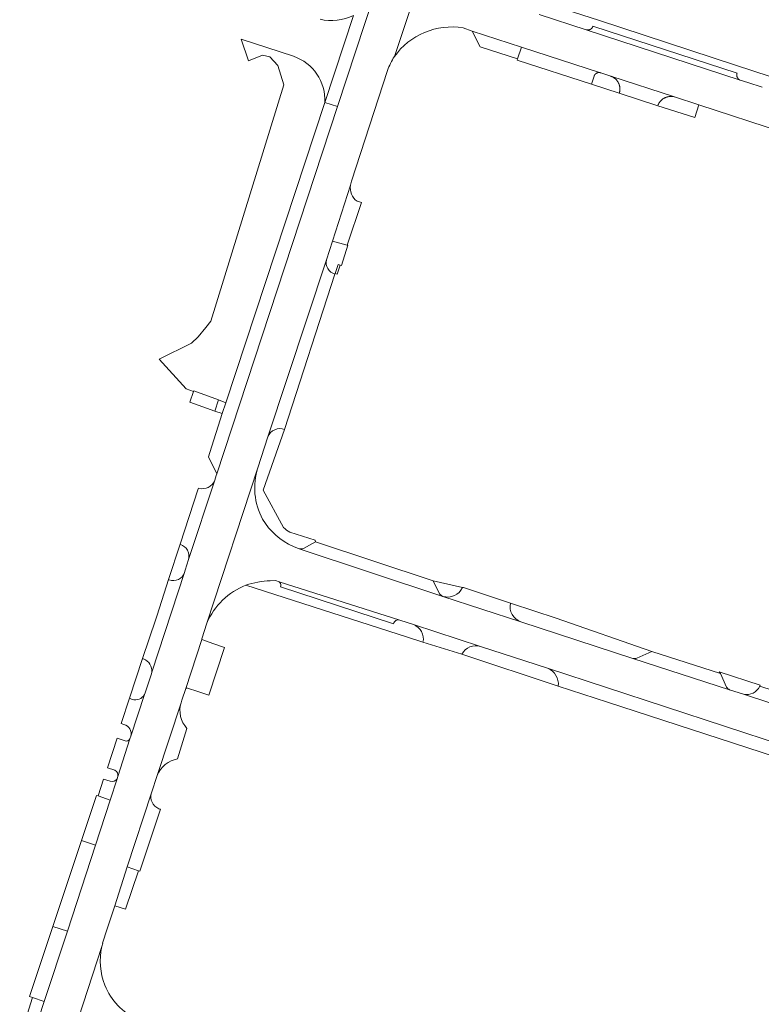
# Model space of a CAD drawing. Header units: metres. Extents: x 151213 to 156373, y 469495 to 475754.
# Tile 206 of 230: x 154643 to 154785, y 473691 to 473879. Entities that reach past the tile are written whole.
import ezdxf

# ---------------------------------------------------------------- set-up
doc = ezdxf.new("R2010")
doc.units = ezdxf.units.M
for name, color, linetype, lineweight in [('B-WE-OG-TERREIN_BEGROEID-GV', 252, 'Continuous', 18), ('B-WE-VH-OPENVERHARDING_BETONSTRAATSTEEN-GV', 252, 'Continuous', 18), ('B-WE-VH-OPENVERHARDING_TEGEL-GV', 252, 'Continuous', 18)]:
    doc.layers.add(name, color=color, linetype=linetype, lineweight=lineweight)

msp = doc.modelspace()

# ---------------------------------------------------------------- linework, layer by layer
at = {"layer": 'B-WE-OG-TERREIN_BEGROEID-GV'}
for points in [[(154700.924, 473879.47, 0.1652913), (154707.307, 473880.187)], [(154701.845, 473863.59, 0.3342023), (154695.874, 473872.389)], [(154694.121, 473801.018, 0.4198814), (154690.955, 473799.629)], [(154689.003, 473793.702, 0.2018307), (154689.942, 473783.897)], [(154689.942, 473783.897, 0.1557129), (154695.822, 473778.648)], [(154695.171, 473781.422, -0.1174084), (154693.961, 473782.29)], [(154696.932, 473778.217, 0.1244005), (154697.736, 473778.245)], [(154724.406, 473769.125, 0.3882043), (154728.151, 473770.839)], [(154723.804, 473769.629, 0.1790598), (154724.406, 473769.125)], [(154737.366, 473767.814, 0.386538), (154739.319, 473764.267)], [(154760.781, 473757.263, 0.1922319), (154761.507, 473757.334)], [(154778.667, 473751.751, 0.1631108), (154779.254, 473751.277)], [(154781.89, 473750.395, 0.3321232), (154785.07, 473751.926)]]:
    msp.add_lwpolyline(points, format="xyb", dxfattribs=at)
at = {"layer": 'B-WE-OG-TERREIN_BEGROEID-GV', "flags": 128}
for points in [[(154695.874, 473872.389), (154685.823, 473875.674), (154687.249, 473871.528), (154689.933, 473872.602), (154691.29, 473872.292)], [(154691.29, 473872.292), (154692.833, 473870.622), (154694.011, 473866.913), (154680.007, 473821.75), (154679.1, 473820.507), (154677.632, 473818.726), (154676.355, 473817.518), (154670.126, 473814.501), (154675.32, 473808.82), (154676.719, 473808.284), (154676.769, 473808.432), (154681.531, 473806.685), (154682.937, 473806.137), (154701.845, 473863.59)], [(154693.961, 473782.29), (154690.076, 473789.409), (154694.121, 473801.018)], [(154690.955, 473799.629), (154689.003, 473793.702)], [(154697.736, 473778.245), (154700.073, 473779.555), (154699.985, 473779.853), (154695.171, 473781.422)], [(154695.822, 473778.648), (154696.932, 473778.217)], [(154728.151, 473770.839), (154722.539, 473772.082), (154723.804, 473769.629)], [(154746.101, 473764.949), (154737.549, 473767.754), (154737.366, 473767.814)], [(154761.507, 473757.334), (154764.359, 473758.573), (154746.101, 473764.949)], [(154739.319, 473764.267), (154760.781, 473757.263)], [(154785.07, 473751.926), (154785.082, 473752.167), (154777.261, 473754.672), (154777.491, 473754.364), (154778.667, 473751.751)], [(154779.254, 473751.277), (154781.89, 473750.395)]]:
    msp.add_lwpolyline(points, dxfattribs=at)
for points in [[(154758.248, 473865.774), (154758.259, 473865.865), (154758.267, 473865.955), (154758.271, 473866.046), (154758.272, 473866.138), (154758.271, 473866.229), (154758.266, 473866.32), (154758.258, 473866.411), (154758.246, 473866.501), (154758.232, 473866.591), (154758.214, 473866.681), (154758.193, 473866.769), (154758.17, 473866.858), (154758.143, 473866.945), (154758.113, 473867.031), (154758.08, 473867.116), (154758.045, 473867.2), (154758.006, 473867.282), (154757.964, 473867.364), (154757.92, 473867.443), (154757.873, 473867.521), (154757.823, 473867.598), (154757.771, 473867.673), (154757.716, 473867.745), (154757.659, 473867.816), (154757.599, 473867.885), (154757.537, 473867.952), (154757.472, 473868.016), (154757.405, 473868.078), (154757.337, 473868.138), (154757.266, 473868.195), (154757.193, 473868.25), (154757.118, 473868.303), (154757.042, 473868.352), (154756.964, 473868.399), (154756.884, 473868.444), (154756.803, 473868.485), (154756.72, 473868.524), (154756.636, 473868.559), (154756.551, 473868.592), (154754.621, 473869.231), (154754.588, 473869.242), (154754.579, 473869.245), (154754.555, 473869.252), (154754.522, 473869.26), (154754.488, 473869.268), (154754.454, 473869.274), (154754.42, 473869.279), (154754.385, 473869.283), (154754.351, 473869.286), (154754.316, 473869.287), (154754.282, 473869.288), (154754.247, 473869.287), (154754.212, 473869.285), (154754.178, 473869.282), (154754.144, 473869.277), (154754.11, 473869.272), (154754.076, 473869.265), (154754.042, 473869.257), (154754.009, 473869.248), (154753.976, 473869.238), (154753.943, 473869.226), (154753.911, 473869.214), (154753.879, 473869.2), (154753.848, 473869.185), (154753.817, 473869.17), (154753.787, 473869.153), (154753.757, 473869.135), (154753.728, 473869.116), (154753.7, 473869.096), (154753.672, 473869.075), (154753.645, 473869.053), (154753.619, 473869.031), (154753.594, 473869.007), (154753.569, 473868.983), (154753.546, 473868.957), (154753.523, 473868.931), (154753.501, 473868.904), (154753.481, 473868.877), (154753.461, 473868.849), (154753.442, 473868.82), (154753.424, 473868.79), (154753.407, 473868.76), (154753.391, 473868.729), (154753.377, 473868.698), (154753.363, 473868.666), (154753.35, 473868.634), (154753.339, 473868.601), (154752.816, 473867.045), (154758.147, 473865.33), (154758.173, 473865.417), (154758.197, 473865.505), (154758.217, 473865.594), (154758.234, 473865.684)], [(154765.658, 473863.267), (154765.617, 473863.184), (154765.579, 473863.099), (154765.544, 473863.013), (154765.512, 473862.926), (154772.628, 473860.68), (154773.389, 473863.107), (154768.719, 473864.638), (154768.629, 473864.66), (154768.538, 473864.678), (154768.446, 473864.694), (154768.354, 473864.706), (154768.262, 473864.715), (154768.169, 473864.721), (154768.076, 473864.724), (154767.983, 473864.723), (154767.89, 473864.72), (154767.798, 473864.713), (154767.705, 473864.702), (154767.614, 473864.689), (154767.522, 473864.673), (154767.431, 473864.653), (154767.341, 473864.63), (154767.252, 473864.604), (154767.164, 473864.575), (154767.077, 473864.543), (154766.991, 473864.508), (154766.906, 473864.47), (154766.823, 473864.429), (154766.741, 473864.386), (154766.66, 473864.339), (154766.582, 473864.29), (154766.505, 473864.238), (154766.429, 473864.183), (154766.356, 473864.126), (154766.285, 473864.066), (154766.216, 473864.004), (154766.149, 473863.94), (154766.085, 473863.873), (154766.022, 473863.804), (154765.963, 473863.733), (154765.905, 473863.66), (154765.851, 473863.585), (154765.798, 473863.508), (154765.749, 473863.429), (154765.702, 473863.349)]]:
    msp.add_lwpolyline(points, close=True, dxfattribs=at)
at = {"layer": 'B-WE-VH-OPENVERHARDING_BETONSTRAATSTEEN-GV', "flags": 128}
for points in [[(154715.134, 473872.327), (154723.122, 473896.37)], [(154723.122, 473896.37), (154715.134, 473872.327)], [(154711.185, 473883.98), (154704.234, 473862.806), (154681.18, 473792.573), (154681.068, 473792.23), (154680.787, 473791.33), (154675.771, 473776.157), (154675.148, 473774.146), (154675.009, 473773.655), (154668.776, 473754.605), (154668.678, 473754.304), (154667.481, 473750.659), (154667.379, 473750.351), (154664.728, 473742.37), (154664.572, 473741.89), (154662.237, 473734.653), (154662.102, 473734.24), (154660.76, 473730.148), (154657.99, 473721.522), (154652.594, 473705.097), (154648.153, 473691.642), (154646.04, 473685.22), (154643.477, 473677.343)], [(154707.307, 473880.187), (154701.845, 473863.59), (154704.234, 473862.806), (154711.185, 473883.98)], [(154989.139, 473802.308), (154947.004, 473816.144), (154895.216, 473833.131), (154888.666, 473835.279), (154849.316, 473848.186), (154829.658, 473854.614), (154817.442, 473858.591), (154780.417, 473870.726), (154754.162, 473879.309), (154738.604, 473884.353)], [(154785.498, 473866.481), (154782.729, 473867.387), (154781.307, 473867.829), (154751.849, 473877.468), (154742.858, 473880.411)], [(154742.858, 473880.411), (154751.849, 473877.468), (154751.882, 473877.458), (154751.916, 473877.45), (154751.95, 473877.443), (154751.984, 473877.437), (154752.019, 473877.432), (154752.053, 473877.428), (154752.088, 473877.426), (154752.123, 473877.425), (154752.158, 473877.425), (154752.192, 473877.426), (154752.227, 473877.428), (154752.262, 473877.431), (154752.296, 473877.436), (154752.33, 473877.442), (154752.364, 473877.449), (154752.398, 473877.457), (154752.432, 473877.467), (154752.465, 473877.477), (154752.498, 473877.489), (154752.53, 473877.501), (154752.562, 473877.515), (154752.593, 473877.53), (154752.624, 473877.546), (154752.654, 473877.563), (154752.684, 473877.581), (154752.713, 473877.6), (154752.742, 473877.62), (154752.769, 473877.641), (154752.796, 473877.663), (154752.822, 473877.686), (154752.848, 473877.71), (154752.872, 473877.734), (154752.896, 473877.76), (154752.919, 473877.786), (154752.941, 473877.813), (154752.962, 473877.841), (154752.982, 473877.869), (154753.001, 473877.898), (154753.019, 473877.928), (154753.036, 473877.958), (154753.052, 473877.989), (154753.067, 473878.021), (154753.08, 473878.053), (154753.093, 473878.085), (154753.105, 473878.118), (154753.115, 473878.151), (154780.683, 473869.144), (154780.671, 473869.11), (154780.661, 473869.076), (154780.652, 473869.041), (154780.644, 473869.006), (154780.638, 473868.97), (154780.632, 473868.935), (154780.628, 473868.899), (154780.625, 473868.863), (154780.623, 473868.827), (154780.623, 473868.792), (154780.624, 473868.756), (154780.626, 473868.72), (154780.629, 473868.684), (154780.634, 473868.648), (154780.64, 473868.613), (154780.647, 473868.578), (154780.655, 473868.543), (154780.665, 473868.508), (154780.675, 473868.474), (154780.687, 473868.44), (154780.7, 473868.406), (154780.715, 473868.373), (154780.73, 473868.341), (154780.747, 473868.309), (154780.764, 473868.278), (154780.783, 473868.247), (154780.803, 473868.217), (154780.824, 473868.188), (154780.845, 473868.159), (154780.868, 473868.131), (154780.892, 473868.104), (154780.917, 473868.078), (154780.942, 473868.053), (154780.969, 473868.029), (154780.996, 473868.005), (154781.024, 473867.983), (154781.053, 473867.962), (154781.083, 473867.941), (154781.113, 473867.922), (154781.144, 473867.904), (154781.175, 473867.886), (154781.207, 473867.87), (154781.24, 473867.855), (154781.273, 473867.842), (154781.307, 473867.829), (154782.729, 473867.387), (154785.498, 473866.481)], [(154728.272, 473877.84), (154730.051, 473877.203), (154739.431, 473874.168), (154754.579, 473869.245), (154754.588, 473869.242), (154754.621, 473869.231), (154756.551, 473868.592), (154768.719, 473864.638), (154773.389, 473863.107), (154789.363, 473857.87)], [(154643.962, 473656.231), (154647.55, 473666.662), (154650.187, 473674.543), (154659.174, 473702.143), (154659.35, 473702.83), (154659.333, 473702.834), (154660.186, 473705.522), (154661.661, 473709.94), (154664.005, 473717.392), (154668.668, 473731.559), (154669.799, 473734.881), (154674.339, 473748.778), (154674.484, 473749.255), (154675.233, 473751.476), (154678.285, 473760.85), (154678.334, 473761), (154679.274, 473764.012), (154689.003, 473793.702), (154690.955, 473799.629), (154702.134, 473833.49), (154703.3, 473837.022), (154706.78, 473847.765), (154706.963, 473848.494), (154713.848, 473869.688)], [(154706.78, 473847.765), (154703.3, 473837.022)], [(154703.3, 473837.022), (154706.088, 473836.298), (154708.834, 473844.406), (154708.099, 473844.67), (154708.022, 473844.698)], [(154703.767, 473830.716), (154703.814, 473830.86), (154704.359, 473832.582), (154704.783, 473832.448), (154705.027, 473832.371), (154706.255, 473836.249), (154706.088, 473836.298), (154703.3, 473837.022), (154702.134, 473833.49)], [(154702.134, 473833.49), (154690.955, 473799.629)], [(154694.121, 473801.018), (154703.767, 473830.716)], [(154689.003, 473793.702), (154679.274, 473764.012)], [(154781.89, 473750.395), (154779.254, 473751.277), (154760.781, 473757.263), (154739.319, 473764.267), (154724.406, 473769.125), (154696.932, 473778.217), (154695.822, 473778.648)], [(154696.932, 473778.217), (154724.406, 473769.125)], [(154700.073, 473779.555), (154697.736, 473778.245)], [(154723.804, 473769.629), (154722.539, 473772.082), (154700.073, 473779.555)], [(154671.922, 473772.335), (154669.74, 473765.516), (154669.49, 473764.77), (154669.485, 473764.755), (154666.952, 473757.207)], [(154668.776, 473754.605), (154675.009, 473773.655)], [(154693.102, 473771.924), (154692.421, 473772.14), (154691.41, 473772.103)], [(154691.41, 473772.103), (154692.421, 473772.14), (154693.102, 473771.924), (154716.216, 473764.58), (154718.781, 473763.726), (154731.625, 473759.525), (154744.437, 473755.371), (154823.391, 473729.535), (154855.593, 473718.998), (154855.748, 473718.947), (154889.954, 473707.678), (154895.943, 473705.708), (154907.702, 473701.838), (154908.128, 473701.711), (154926.527, 473695.676), (154926.962, 473695.495), (154941.923, 473690.581)], [(154686.756, 473771.263), (154694.065, 473768.908), (154717.642, 473761.297), (154720.616, 473760.337)], [(154716.216, 473764.58), (154693.102, 473771.924)], [(154714.979, 473763.862), (154693.358, 473770.968), (154693.424, 473771.15)], [(154693.424, 473771.15), (154693.358, 473770.968), (154714.979, 473763.862)], [(154737.366, 473767.814), (154728.358, 473770.793), (154728.151, 473770.839)], [(154724.406, 473769.125), (154739.319, 473764.267)], [(154718.781, 473763.726), (154716.216, 473764.58)], [(154731.625, 473759.525), (154718.781, 473763.726)], [(154679.667, 473750.23), (154682.637, 473759.334), (154680.637, 473760.031), (154678.285, 473760.85), (154675.233, 473751.476)], [(154720.616, 473760.337), (154728.038, 473758.08)], [(154744.437, 473755.371), (154731.625, 473759.525)], [(154728.038, 473758.08), (154746.488, 473751.961)], [(154760.781, 473757.263), (154779.254, 473751.277)], [(154777.491, 473754.364), (154764.359, 473758.573), (154761.507, 473757.334)], [(154855.593, 473718.998), (154823.391, 473729.535), (154744.437, 473755.371)], [(154778.667, 473751.751), (154777.491, 473754.364)], [(154675.56, 473751.576), (154677.547, 473750.925), (154679.667, 473750.23)], [(154746.488, 473751.961), (154755.906, 473748.896), (154822.734, 473727.143), (154851.674, 473717.589), (154852.056, 473717.463)], [(154829.382, 473737.522), (154785.07, 473751.926)], [(154664.98, 473749.429), (154664.493, 473749.628), (154662.902, 473744.823), (154663.422, 473744.63)], [(154664.728, 473742.37), (154667.379, 473750.351)], [(154781.89, 473750.395), (154839.225, 473731.562)], [(154951.003, 473694.881), (154944.993, 473696.858), (154930.925, 473701.485), (154914.238, 473706.983), (154898.181, 473712.288), (154885.735, 473716.388), (154880.87, 473717.951), (154868.417, 473721.985), (154864.226, 473723.34), (154854.249, 473726.631), (154853.761, 473726.806), (154845.572, 473729.462), (154839.905, 473731.362), (154839.225, 473731.562), (154781.89, 473750.395)], [(154674.339, 473748.778), (154669.799, 473734.881)], [(154673.683, 473738.029), (154675.467, 473743.876)], [(154663.631, 473741.471), (154662.118, 473741.982), (154660.252, 473736.355)], [(154662.237, 473734.653), (154664.572, 473741.89)], [(154660.252, 473736.355), (154661.68, 473735.86)], [(154658.458, 473730.947), (154660.76, 473730.148), (154662.102, 473734.24)], [(154660.792, 473733.756), (154659.527, 473734.169), (154658.458, 473730.947)], [(154668.668, 473731.559), (154664.005, 473717.392), (154666.176, 473716.641), (154666.432, 473716.553), (154670.399, 473728.398)], [(154659.174, 473702.143), (154650.187, 473674.543)]]:
    msp.add_lwpolyline(points, dxfattribs=at)
at = {"layer": 'B-WE-VH-OPENVERHARDING_BETONSTRAATSTEEN-GV'}
for points in [[(154715.134, 473872.327, -0.2858208), (154728.272, 473877.84)], [(154713.848, 473869.688, -0.0583487), (154715.134, 473872.327)], [(154708.022, 473844.698, -0.3122499), (154706.78, 473847.765)], [(154702.134, 473833.49, 0.3804657), (154703.767, 473830.716)], [(154703.767, 473830.716, -0.3804657), (154702.134, 473833.49)], [(154690.955, 473799.629, -0.4198814), (154694.121, 473801.018)], [(154689.942, 473783.897, -0.2018307), (154689.003, 473793.702)], [(154695.822, 473778.648, -0.1557129), (154689.942, 473783.897)], [(154697.736, 473778.245, -0.1244005), (154696.932, 473778.217)], [(154672.096, 473772.267, -0.033811), (154671.922, 473772.335)], [(154675.009, 473773.655, -0.4085113), (154672.096, 473772.267)], [(154679.274, 473764.012, -0.2006227), (154686.756, 473771.263)], [(154691.41, 473772.103, 0.0687672), (154686.756, 473771.263)], [(154686.756, 473771.263, -0.0687672), (154691.41, 473772.103)], [(154693.424, 473771.15, 0.2391461), (154693.102, 473771.924)], [(154693.102, 473771.924, -0.2391461), (154693.424, 473771.15)], [(154728.151, 473770.839, -0.3882043), (154724.406, 473769.125)], [(154724.406, 473769.125, -0.1790598), (154723.804, 473769.629)], [(154739.319, 473764.267, -0.386538), (154737.366, 473767.814)], [(154716.216, 473764.58, 0.4384397), (154714.979, 473763.862)], [(154714.979, 473763.862, -0.4384397), (154716.216, 473764.58)], [(154718.781, 473763.726, -0.3780889), (154720.616, 473760.337)], [(154720.616, 473760.337, 0.3780889), (154718.781, 473763.726)], [(154728.038, 473758.08, -0.3604803), (154731.625, 473759.525)], [(154731.625, 473759.525, 0.3604803), (154728.038, 473758.08)], [(154666.952, 473757.207, -0.0213679), (154667.15, 473757.153)], [(154667.15, 473757.153, -0.3335193), (154668.776, 473754.605)], [(154761.507, 473757.334, -0.1922319), (154760.781, 473757.263)], [(154744.437, 473755.371, -0.3403431), (154746.488, 473751.961)], [(154746.488, 473751.961, 0.3403431), (154744.437, 473755.371)], [(154675.233, 473751.476, -0.4153983), (154675.56, 473751.576)], [(154779.254, 473751.277, -0.1631108), (154778.667, 473751.751)], [(154785.07, 473751.926, -0.3321232), (154781.89, 473750.395)], [(154667.379, 473750.351, -0.351901), (154664.98, 473749.429)], [(154675.467, 473743.876, -0.263597), (154674.339, 473748.778)], [(154663.422, 473744.63, -0.4177921), (154664.728, 473742.37)], [(154664.572, 473741.89, -0.3429272), (154663.631, 473741.471)], [(154669.799, 473734.881, -0.2693367), (154673.683, 473738.029)], [(154661.68, 473735.86, -0.3853833), (154662.237, 473734.653)], [(154662.102, 473734.24, -0.3588658), (154660.792, 473733.756)], [(154670.111, 473728.495, -0.3906997), (154668.668, 473731.559)], [(154670.399, 473728.398, -0.0301672), (154670.111, 473728.495)], [(154659.779, 473694.746, -0.1491231), (154659.174, 473702.143)], [(154665.994, 473688.258, -0.1975108), (154659.779, 473694.746)]]:
    msp.add_lwpolyline(points, format="xyb", dxfattribs=at)
at = {"layer": 'B-WE-VH-OPENVERHARDING_BETONSTRAATSTEEN-GV', "flags": 128}
for points in [[(154780.969, 473868.029), (154780.942, 473868.053), (154780.917, 473868.078), (154780.892, 473868.104), (154780.868, 473868.131), (154780.845, 473868.159), (154780.824, 473868.188), (154780.803, 473868.217), (154780.783, 473868.247), (154780.764, 473868.278), (154780.747, 473868.309), (154780.73, 473868.341), (154780.715, 473868.373), (154780.7, 473868.406), (154780.687, 473868.44), (154780.675, 473868.474), (154780.665, 473868.508), (154780.655, 473868.543), (154780.647, 473868.578), (154780.64, 473868.613), (154780.634, 473868.648), (154780.629, 473868.684), (154780.626, 473868.72), (154780.624, 473868.756), (154780.623, 473868.792), (154780.623, 473868.827), (154780.625, 473868.863), (154780.628, 473868.899), (154780.632, 473868.935), (154780.638, 473868.97), (154780.644, 473869.006), (154780.652, 473869.041), (154780.661, 473869.076), (154780.671, 473869.11), (154780.683, 473869.144), (154753.115, 473878.151), (154753.105, 473878.118), (154753.093, 473878.085), (154753.08, 473878.053), (154753.067, 473878.021), (154753.052, 473877.989), (154753.036, 473877.958), (154753.019, 473877.928), (154753.001, 473877.898), (154752.982, 473877.869), (154752.962, 473877.841), (154752.941, 473877.813), (154752.919, 473877.786), (154752.896, 473877.76), (154752.872, 473877.734), (154752.848, 473877.71), (154752.822, 473877.686), (154752.796, 473877.663), (154752.769, 473877.641), (154752.742, 473877.62), (154752.713, 473877.6), (154752.684, 473877.581), (154752.654, 473877.563), (154752.624, 473877.546), (154752.593, 473877.53), (154752.562, 473877.515), (154752.53, 473877.501), (154752.498, 473877.489), (154752.465, 473877.477), (154752.432, 473877.467), (154752.398, 473877.457), (154752.364, 473877.449), (154752.33, 473877.442), (154752.296, 473877.436), (154752.262, 473877.431), (154752.227, 473877.428), (154752.192, 473877.426), (154752.158, 473877.425), (154752.123, 473877.425), (154752.088, 473877.426), (154752.053, 473877.428), (154752.019, 473877.432), (154751.984, 473877.437), (154751.95, 473877.443), (154751.916, 473877.45), (154751.882, 473877.458), (154751.849, 473877.468), (154781.307, 473867.829), (154781.273, 473867.842), (154781.24, 473867.855), (154781.207, 473867.87), (154781.175, 473867.886), (154781.144, 473867.904), (154781.113, 473867.922), (154781.083, 473867.941), (154781.053, 473867.962), (154781.024, 473867.983), (154780.996, 473868.005)], [(154738.697, 473871.898), (154739.431, 473874.168), (154730.051, 473877.203), (154731.562, 473874.184)], [(154754.579, 473869.245), (154739.431, 473874.168), (154738.697, 473871.898), (154738.609, 473871.659), (154752.816, 473867.045), (154753.339, 473868.601), (154753.35, 473868.634), (154753.363, 473868.666), (154753.377, 473868.698), (154753.391, 473868.729), (154753.407, 473868.76), (154753.424, 473868.79), (154753.442, 473868.82), (154753.461, 473868.849), (154753.481, 473868.877), (154753.501, 473868.904), (154753.523, 473868.931), (154753.546, 473868.957), (154753.569, 473868.983), (154753.594, 473869.007), (154753.619, 473869.031), (154753.645, 473869.053), (154753.672, 473869.075), (154753.7, 473869.096), (154753.728, 473869.116), (154753.757, 473869.135), (154753.787, 473869.153), (154753.817, 473869.17), (154753.848, 473869.185), (154753.879, 473869.2), (154753.911, 473869.214), (154753.943, 473869.226), (154753.976, 473869.238), (154754.009, 473869.248), (154754.042, 473869.257), (154754.076, 473869.265), (154754.11, 473869.272), (154754.144, 473869.277), (154754.178, 473869.282), (154754.212, 473869.285), (154754.247, 473869.287), (154754.282, 473869.288), (154754.316, 473869.287), (154754.351, 473869.286), (154754.385, 473869.283), (154754.42, 473869.279), (154754.454, 473869.274), (154754.488, 473869.268), (154754.522, 473869.26), (154754.555, 473869.252)], [(154765.617, 473863.184), (154765.658, 473863.267), (154765.702, 473863.349), (154765.749, 473863.429), (154765.798, 473863.508), (154765.851, 473863.585), (154765.905, 473863.66), (154765.963, 473863.733), (154766.022, 473863.804), (154766.085, 473863.873), (154766.149, 473863.94), (154766.216, 473864.004), (154766.285, 473864.066), (154766.356, 473864.126), (154766.429, 473864.183), (154766.505, 473864.238), (154766.582, 473864.29), (154766.66, 473864.339), (154766.741, 473864.386), (154766.823, 473864.429), (154766.906, 473864.47), (154766.991, 473864.508), (154767.077, 473864.543), (154767.164, 473864.575), (154767.252, 473864.604), (154767.341, 473864.63), (154767.431, 473864.653), (154767.522, 473864.673), (154767.614, 473864.689), (154767.705, 473864.702), (154767.798, 473864.713), (154767.89, 473864.72), (154767.983, 473864.723), (154768.076, 473864.724), (154768.169, 473864.721), (154768.262, 473864.715), (154768.354, 473864.706), (154768.446, 473864.694), (154768.538, 473864.678), (154768.629, 473864.66), (154768.719, 473864.638), (154756.551, 473868.592), (154756.636, 473868.559), (154756.72, 473868.524), (154756.803, 473868.485), (154756.884, 473868.444), (154756.964, 473868.399), (154757.042, 473868.352), (154757.118, 473868.303), (154757.193, 473868.25), (154757.266, 473868.195), (154757.337, 473868.138), (154757.405, 473868.078), (154757.472, 473868.016), (154757.537, 473867.952), (154757.599, 473867.885), (154757.659, 473867.816), (154757.716, 473867.745), (154757.771, 473867.673), (154757.823, 473867.598), (154757.873, 473867.521), (154757.92, 473867.443), (154757.964, 473867.364), (154758.006, 473867.282), (154758.045, 473867.2), (154758.08, 473867.116), (154758.113, 473867.031), (154758.143, 473866.945), (154758.17, 473866.858), (154758.193, 473866.769), (154758.214, 473866.681), (154758.232, 473866.591), (154758.246, 473866.501), (154758.258, 473866.411), (154758.266, 473866.32), (154758.271, 473866.229), (154758.272, 473866.138), (154758.271, 473866.046), (154758.267, 473865.955), (154758.259, 473865.865), (154758.248, 473865.774), (154758.234, 473865.684), (154758.217, 473865.594), (154758.197, 473865.505), (154758.173, 473865.417), (154758.147, 473865.33), (154765.512, 473862.926), (154765.544, 473863.013), (154765.579, 473863.099)], [(154704.234, 473862.806), (154701.845, 473863.59), (154682.937, 473806.137), (154682.226, 473804.098), (154679.847, 473796.624), (154679.588, 473795.813), (154681.18, 473792.573)], [(154704.783, 473832.448), (154704.359, 473832.582), (154703.814, 473830.86), (154704.199, 473830.725)], [(154681.531, 473806.685), (154680.833, 473804.534), (154682.226, 473804.098), (154682.937, 473806.137)], [(154680.787, 473791.33), (154680.672, 473791.029), (154680.346, 473790.554), (154679.918, 473790.164), (154679.545, 473789.938), (154679.124, 473789.805), (154678.603, 473789.718), (154678.268, 473789.686), (154677.68, 473789.834), (154677.625, 473789.666), (154674.155, 473779.086), (154674.645, 473778.877), (154674.988, 473778.621), (154675.292, 473778.326), (154675.581, 473777.945), (154675.753, 473777.447), (154675.847, 473777.104), (154675.852, 473776.571), (154675.771, 473776.157)], [(154655.276, 473722.455), (154657.99, 473721.522), (154660.76, 473730.148), (154658.458, 473730.947), (154658.17, 473731.045)], [(154657.99, 473721.522), (154655.276, 473722.455), (154649.845, 473706.017), (154652.594, 473705.097)], [(154666.176, 473716.641), (154664.005, 473717.392), (154661.661, 473709.94), (154663.744, 473709.284)], [(154652.594, 473705.097), (154649.845, 473706.017), (154645.347, 473692.577), (154645.923, 473692.384), (154648.153, 473691.642)], [(154643.883, 473685.922), (154646.04, 473685.22), (154648.153, 473691.642), (154645.923, 473692.384)]]:
    msp.add_lwpolyline(points, close=True, dxfattribs=at)
at = {"layer": 'B-WE-VH-OPENVERHARDING_TEGEL-GV', "flags": 128}
msp.add_lwpolyline([(154676.035, 473806.245), (154680.833, 473804.534), (154681.531, 473806.685), (154676.769, 473808.432), (154676.719, 473808.284)], close=True, dxfattribs=at)
for points in [[(154675.009, 473773.655), (154675.148, 473774.146), (154675.771, 473776.157), (154675.852, 473776.571), (154675.847, 473777.104), (154675.753, 473777.447), (154675.581, 473777.945), (154675.292, 473778.326), (154674.988, 473778.621), (154674.645, 473778.877), (154674.155, 473779.086), (154671.922, 473772.335)], [(154666.952, 473757.207), (154664.493, 473749.628), (154664.98, 473749.429)], [(154667.379, 473750.351), (154667.481, 473750.659), (154668.678, 473754.304), (154668.776, 473754.605)]]:
    msp.add_lwpolyline(points, dxfattribs=at)
at = {"layer": 'B-WE-VH-OPENVERHARDING_TEGEL-GV'}
for points in [[(154671.922, 473772.335, 0.033811), (154672.096, 473772.267)], [(154672.096, 473772.267, 0.4085113), (154675.009, 473773.655)], [(154667.15, 473757.153, 0.0213679), (154666.952, 473757.207)], [(154668.776, 473754.605, 0.3335193), (154667.15, 473757.153)], [(154664.98, 473749.429, 0.351901), (154667.379, 473750.351)]]:
    msp.add_lwpolyline(points, format="xyb", dxfattribs=at)

doc.saveas('drawing.dxf')
